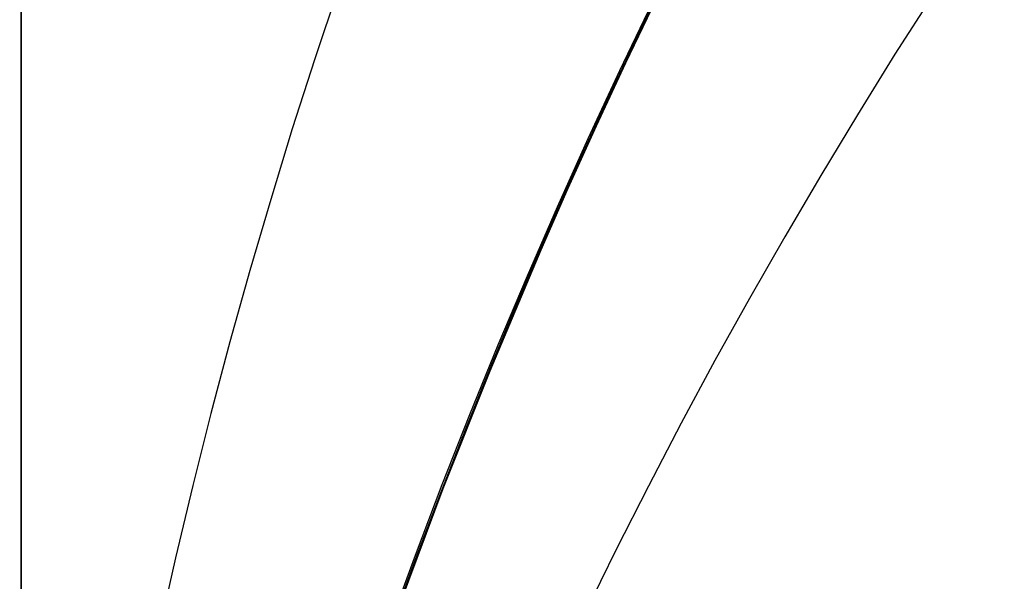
# Model space of a CAD drawing. Extents: x -15 to 7, y 1 to 148.
# Tile 113 of 194: x -7.8452 to -7.7197, y 140.2606 to 140.3322. Entities that reach past the tile are written whole.
import ezdxf

# ---------------------------------------------------------------- set-up
doc = ezdxf.new("R2010")
doc.units = 0
doc.layers.add('DEFAULT', color=7, linetype='CONTINUOUS')

msp = doc.modelspace()

# ---------------------------------------------------------------- linework, layer by layer
at = {"layer": 'DEFAULT', "color": 254}
for p, q in [((-7.76214, 140.33891, -50.44495), (-7.76631, 140.33035, -50.45305)), ((-7.76214, 140.33891, -54.44495), (-7.76631, 140.33035, -54.45305)), ((-7.76214, 140.33891, -58.44495), (-7.76631, 140.33035, -58.45305)), ((-7.76214, 140.33891, -62.44495), (-7.76631, 140.33035, -62.45305)), ((-7.76214, 140.33891, -66.44495), (-7.76631, 140.33035, -66.45305)), ((-7.76214, 140.33891, -70.44495), (-7.76631, 140.33035, -70.45305)), ((-7.76214, 140.33891, -74.44495), (-7.76631, 140.33035, -74.45305)), ((-7.76214, 140.33891, -78.44495), (-7.76631, 140.33035, -78.45305)), ((-7.76214, 140.33891, -82.44495), (-7.76631, 140.33035, -82.45305)), ((-7.76214, 140.33891, -86.44495), (-7.76631, 140.33035, -86.45305)), ((-7.76214, 140.33891, -90.44495), (-7.76631, 140.33035, -90.45305)), ((-7.76214, 140.33891, -94.44495), (-7.76631, 140.33035, -94.45305)), ((-7.76214, 140.33891, -98.44495), (-7.76631, 140.33035, -98.45305)), ((-7.76214, 140.33891, -46.44495), (-7.76631, 140.33035, -46.45305)), ((-7.76629, 140.3304, -48.48344), (-7.76209, 140.33902, -48.49159)), ((-7.76629, 140.3304, -52.48344), (-7.76209, 140.33902, -52.49159)), ((-7.76629, 140.3304, -56.48344), (-7.76209, 140.33902, -56.49159)), ((-7.76629, 140.3304, -60.48344), (-7.76209, 140.33902, -60.49159)), ((-7.76629, 140.3304, -64.48344), (-7.76209, 140.33902, -64.49159)), ((-7.76629, 140.3304, -68.48344), (-7.76209, 140.33902, -68.49159)), ((-7.76629, 140.3304, -72.48344), (-7.76209, 140.33902, -72.49159)), ((-7.76629, 140.3304, -76.48344), (-7.76209, 140.33902, -76.49159)), ((-7.76629, 140.3304, -80.48344), (-7.76209, 140.33902, -80.49159)), ((-7.76629, 140.3304, -84.48344), (-7.76209, 140.33902, -84.49159)), ((-7.76629, 140.3304, -88.48344), (-7.76209, 140.33902, -88.49159)), ((-7.76629, 140.3304, -92.48344), (-7.76209, 140.33902, -92.49159)), ((-7.76629, 140.3304, -96.48344), (-7.76209, 140.33902, -96.49159)), ((-7.76629, 140.3304, -100.48344), (-7.76209, 140.33902, -100.49159)), ((-7.76411, 140.33472, -98.44849), (-7.76799, 140.32662, -98.4562)), ((-7.76411, 140.33472, -94.44849), (-7.76799, 140.32662, -94.4562)), ((-7.76411, 140.33472, -90.44849), (-7.76799, 140.32662, -90.4562)), ((-7.76411, 140.33472, -86.44849), (-7.76799, 140.32662, -86.4562)), ((-7.76411, 140.33472, -82.44849), (-7.76799, 140.32662, -82.4562)), ((-7.76411, 140.33472, -78.44849), (-7.76799, 140.32662, -78.4562)), ((-7.76411, 140.33472, -74.44849), (-7.76799, 140.32662, -74.4562)), ((-7.76411, 140.33472, -70.44849), (-7.76799, 140.32662, -70.4562)), ((-7.76411, 140.33472, -66.44849), (-7.76799, 140.32662, -66.4562)), ((-7.76411, 140.33472, -62.44849), (-7.76799, 140.32662, -62.4562)), ((-7.76411, 140.33472, -58.44849), (-7.76799, 140.32662, -58.4562)), ((-7.76411, 140.33472, -54.44849), (-7.76799, 140.32662, -54.4562)), ((-7.76411, 140.33472, -50.44849), (-7.76799, 140.32662, -50.4562)), ((-7.76411, 140.33472, -46.44849), (-7.76799, 140.32662, -46.4562)), ((-7.76799, 140.3266, -100.48021), (-7.76411, 140.3347, -100.48792)), ((-7.76799, 140.3266, -96.48021), (-7.76411, 140.3347, -96.48792)), ((-7.76799, 140.3266, -92.48021), (-7.76411, 140.3347, -92.48792)), ((-7.76799, 140.3266, -88.48021), (-7.76411, 140.3347, -88.48792)), ((-7.76799, 140.3266, -84.48021), (-7.76411, 140.3347, -84.48792)), ((-7.76799, 140.3266, -80.48021), (-7.76411, 140.3347, -80.48792)), ((-7.76799, 140.3266, -76.48021), (-7.76411, 140.3347, -76.48792)), ((-7.76799, 140.3266, -72.48021), (-7.76411, 140.3347, -72.48792)), ((-7.76799, 140.3266, -68.48021), (-7.76411, 140.3347, -68.48792)), ((-7.76799, 140.3266, -64.48021), (-7.76411, 140.3347, -64.48792)), ((-7.76799, 140.3266, -60.48021), (-7.76411, 140.3347, -60.48792)), ((-7.76799, 140.3266, -56.48021), (-7.76411, 140.3347, -56.48792)), ((-7.76799, 140.3266, -52.48021), (-7.76411, 140.3347, -52.48792)), ((-7.76799, 140.3266, -48.48021), (-7.76411, 140.3347, -48.48792)), ((-7.77034, 140.32181, -48.4751), (-7.76629, 140.3304, -48.48344)), ((-7.77034, 140.32181, -52.4751), (-7.76629, 140.3304, -52.48344)), ((-7.77034, 140.32181, -56.4751), (-7.76629, 140.3304, -56.48344)), ((-7.77034, 140.32181, -60.4751), (-7.76629, 140.3304, -60.48344)), ((-7.77034, 140.32181, -64.4751), (-7.76629, 140.3304, -64.48344)), ((-7.77034, 140.32181, -68.4751), (-7.76629, 140.3304, -68.48344)), ((-7.77034, 140.32181, -72.4751), (-7.76629, 140.3304, -72.48344)), ((-7.77034, 140.32181, -76.4751), (-7.76629, 140.3304, -76.48344)), ((-7.77034, 140.32181, -80.4751), (-7.76629, 140.3304, -80.48344)), ((-7.77034, 140.32181, -84.4751), (-7.76629, 140.3304, -84.48344)), ((-7.77034, 140.32181, -88.4751), (-7.76629, 140.3304, -88.48344)), ((-7.77034, 140.32181, -92.4751), (-7.76629, 140.3304, -92.48344)), ((-7.77034, 140.32181, -96.4751), (-7.76629, 140.3304, -96.48344)), ((-7.77034, 140.32181, -100.4751), (-7.76629, 140.3304, -100.48344)), ((-7.76631, 140.33035, -50.45305), (-7.77034, 140.32183, -50.46134)), ((-7.76631, 140.33035, -54.45305), (-7.77034, 140.32183, -54.46134)), ((-7.76631, 140.33035, -58.45305), (-7.77034, 140.32183, -58.46134)), ((-7.76631, 140.33035, -62.45305), (-7.77034, 140.32183, -62.46134)), ((-7.76631, 140.33035, -66.45305), (-7.77034, 140.32183, -66.46134)), ((-7.76631, 140.33035, -70.45305), (-7.77034, 140.32183, -70.46134)), ((-7.76631, 140.33035, -74.45305), (-7.77034, 140.32183, -74.46134)), ((-7.76631, 140.33035, -78.45305), (-7.77034, 140.32183, -78.46134)), ((-7.76631, 140.33035, -82.45305), (-7.77034, 140.32183, -82.46134)), ((-7.76631, 140.33035, -86.45305), (-7.77034, 140.32183, -86.46134)), ((-7.76631, 140.33035, -90.45305), (-7.77034, 140.32183, -90.46134)), ((-7.76631, 140.33035, -94.45305), (-7.77034, 140.32183, -94.46134)), ((-7.76631, 140.33035, -98.45305), (-7.77034, 140.32183, -98.46134)), ((-7.76631, 140.33035, -46.45305), (-7.77034, 140.32183, -46.46134)), ((-7.76799, 140.32662, -98.4562), (-7.77172, 140.3186, -98.46405)), ((-7.76799, 140.32662, -94.4562), (-7.77172, 140.3186, -94.46405)), ((-7.76799, 140.32662, -90.4562), (-7.77172, 140.3186, -90.46405)), ((-7.76799, 140.32662, -86.4562), (-7.77172, 140.3186, -86.46405)), ((-7.76799, 140.32662, -82.4562), (-7.77172, 140.3186, -82.46405)), ((-7.76799, 140.32662, -78.4562), (-7.77172, 140.3186, -78.46405)), ((-7.76799, 140.32662, -74.4562), (-7.77172, 140.3186, -74.46405)), ((-7.76799, 140.32662, -70.4562), (-7.77172, 140.3186, -70.46405)), ((-7.76799, 140.32662, -66.4562), (-7.77172, 140.3186, -66.46405)), ((-7.76799, 140.32662, -62.4562), (-7.77172, 140.3186, -62.46405)), ((-7.76799, 140.32662, -58.4562), (-7.77172, 140.3186, -58.46405)), ((-7.76799, 140.32662, -54.4562), (-7.77172, 140.3186, -54.46405)), ((-7.76799, 140.32662, -50.4562), (-7.77172, 140.3186, -50.46405)), ((-7.76799, 140.32662, -46.4562), (-7.77172, 140.3186, -46.46405)), ((-7.77172, 140.31858, -100.47236), (-7.76799, 140.3266, -100.48021)), ((-7.77172, 140.31858, -96.47236), (-7.76799, 140.3266, -96.48021)), ((-7.77172, 140.31858, -92.47236), (-7.76799, 140.3266, -92.48021)), ((-7.77172, 140.31858, -88.47236), (-7.76799, 140.3266, -88.48021)), ((-7.77172, 140.31858, -84.47236), (-7.76799, 140.3266, -84.48021)), ((-7.77172, 140.31858, -80.47236), (-7.76799, 140.3266, -80.48021)), ((-7.77172, 140.31858, -76.47236), (-7.76799, 140.3266, -76.48021)), ((-7.77172, 140.31858, -72.47236), (-7.76799, 140.3266, -72.48021)), ((-7.77172, 140.31858, -68.47236), (-7.76799, 140.3266, -68.48021)), ((-7.77172, 140.31858, -64.47236), (-7.76799, 140.3266, -64.48021)), ((-7.77172, 140.31858, -60.47236), (-7.76799, 140.3266, -60.48021)), ((-7.77172, 140.31858, -56.47236), (-7.76799, 140.3266, -56.48021)), ((-7.77172, 140.31858, -52.47236), (-7.76799, 140.3266, -52.48021)), ((-7.77172, 140.31858, -48.47236), (-7.76799, 140.3266, -48.48021)), ((-7.77423, 140.31334, -48.46664), (-7.77034, 140.32181, -48.4751)), ((-7.77423, 140.31334, -52.46664), (-7.77034, 140.32181, -52.4751)), ((-7.77423, 140.31334, -56.46664), (-7.77034, 140.32181, -56.4751)), ((-7.77423, 140.31334, -60.46664), (-7.77034, 140.32181, -60.4751)), ((-7.77423, 140.31334, -64.46664), (-7.77034, 140.32181, -64.4751)), ((-7.77423, 140.31334, -68.46664), (-7.77034, 140.32181, -68.4751)), ((-7.77423, 140.31334, -72.46664), (-7.77034, 140.32181, -72.4751)), ((-7.77423, 140.31334, -76.46664), (-7.77034, 140.32181, -76.4751)), ((-7.77423, 140.31334, -80.46664), (-7.77034, 140.32181, -80.4751)), ((-7.77423, 140.31334, -84.46664), (-7.77034, 140.32181, -84.4751)), ((-7.77423, 140.31334, -88.46664), (-7.77034, 140.32181, -88.4751)), ((-7.77423, 140.31334, -92.46664), (-7.77034, 140.32181, -92.4751)), ((-7.77423, 140.31334, -96.46664), (-7.77034, 140.32181, -96.4751)), ((-7.77423, 140.31334, -100.46664), (-7.77034, 140.32181, -100.4751)), ((-7.77034, 140.32183, -50.46134), (-7.77421, 140.31338, -50.46979)), ((-7.77034, 140.32183, -54.46134), (-7.77421, 140.31338, -54.46979)), ((-7.77034, 140.32183, -58.46134), (-7.77421, 140.31338, -58.46979)), ((-7.77034, 140.32183, -62.46134), (-7.77421, 140.31338, -62.46979)), ((-7.77034, 140.32183, -66.46134), (-7.77421, 140.31338, -66.46979)), ((-7.77034, 140.32183, -70.46134), (-7.77421, 140.31338, -70.46979)), ((-7.77034, 140.32183, -74.46134), (-7.77421, 140.31338, -74.46979)), ((-7.77034, 140.32183, -78.46134), (-7.77421, 140.31338, -78.46979)), ((-7.77034, 140.32183, -82.46134), (-7.77421, 140.31338, -82.46979)), ((-7.77034, 140.32183, -86.46134), (-7.77421, 140.31338, -86.46979)), ((-7.77034, 140.32183, -90.46134), (-7.77421, 140.31338, -90.46979)), ((-7.77034, 140.32183, -94.46134), (-7.77421, 140.31338, -94.46979)), ((-7.77034, 140.32183, -98.46134), (-7.77421, 140.31338, -98.46979)), ((-7.77034, 140.32183, -46.46134), (-7.77421, 140.31338, -46.46979)), ((-7.77532, 140.31065, -100.46439), (-7.77172, 140.31858, -100.47236)), ((-7.77532, 140.31065, -96.46439), (-7.77172, 140.31858, -96.47236)), ((-7.77532, 140.31065, -92.46439), (-7.77172, 140.31858, -92.47236)), ((-7.77532, 140.31065, -88.46439), (-7.77172, 140.31858, -88.47236)), ((-7.77532, 140.31065, -84.46439), (-7.77172, 140.31858, -84.47236)), ((-7.77532, 140.31065, -80.46439), (-7.77172, 140.31858, -80.47236)), ((-7.77532, 140.31065, -76.46439), (-7.77172, 140.31858, -76.47236)), ((-7.77532, 140.31065, -72.46439), (-7.77172, 140.31858, -72.47236)), ((-7.77532, 140.31065, -68.46439), (-7.77172, 140.31858, -68.47236)), ((-7.77532, 140.31065, -64.46439), (-7.77172, 140.31858, -64.47236)), ((-7.77532, 140.31065, -60.46439), (-7.77172, 140.31858, -60.47236)), ((-7.77532, 140.31065, -56.46439), (-7.77172, 140.31858, -56.47236)), ((-7.77532, 140.31065, -52.46439), (-7.77172, 140.31858, -52.47236)), ((-7.77532, 140.31065, -48.46439), (-7.77172, 140.31858, -48.47236)), ((-7.77172, 140.3186, -98.46405), (-7.77531, 140.31066, -98.47202)), ((-7.77172, 140.3186, -94.46405), (-7.77531, 140.31066, -94.47202)), ((-7.77172, 140.3186, -90.46405), (-7.77531, 140.31066, -90.47202)), ((-7.77172, 140.3186, -86.46405), (-7.77531, 140.31066, -86.47202)), ((-7.77172, 140.3186, -82.46405), (-7.77531, 140.31066, -82.47202)), ((-7.77172, 140.3186, -78.46405), (-7.77531, 140.31066, -78.47202)), ((-7.77172, 140.3186, -74.46405), (-7.77531, 140.31066, -74.47202)), ((-7.77172, 140.3186, -70.46405), (-7.77531, 140.31066, -70.47202)), ((-7.77172, 140.3186, -66.46405), (-7.77531, 140.31066, -66.47202)), ((-7.77172, 140.3186, -62.46405), (-7.77531, 140.31066, -62.47202)), ((-7.77172, 140.3186, -58.46405), (-7.77531, 140.31066, -58.47202)), ((-7.77172, 140.3186, -54.46405), (-7.77531, 140.31066, -54.47202)), ((-7.77172, 140.3186, -50.46405), (-7.77531, 140.31066, -50.47202)), ((-7.77172, 140.3186, -46.46405), (-7.77531, 140.31066, -46.47202)), ((-7.77796, 140.30492, -48.45799), (-7.77423, 140.31334, -48.46664)), ((-7.77796, 140.30492, -52.45799), (-7.77423, 140.31334, -52.46664)), ((-7.77796, 140.30492, -56.45799), (-7.77423, 140.31334, -56.46664)), ((-7.77796, 140.30492, -60.45799), (-7.77423, 140.31334, -60.46664)), ((-7.77796, 140.30492, -64.45799), (-7.77423, 140.31334, -64.46664)), ((-7.77796, 140.30492, -68.45799), (-7.77423, 140.31334, -68.46664)), ((-7.77796, 140.30492, -72.45799), (-7.77423, 140.31334, -72.46664)), ((-7.77796, 140.30492, -76.45799), (-7.77423, 140.31334, -76.46664)), ((-7.77796, 140.30492, -80.45799), (-7.77423, 140.31334, -80.46664)), ((-7.77796, 140.30492, -84.45799), (-7.77423, 140.31334, -84.46664)), ((-7.77796, 140.30492, -88.45799), (-7.77423, 140.31334, -88.46664)), ((-7.77796, 140.30492, -92.45799), (-7.77423, 140.31334, -92.46664)), ((-7.77796, 140.30492, -96.45799), (-7.77423, 140.31334, -96.46664)), ((-7.77796, 140.30492, -100.45799), (-7.77423, 140.31334, -100.46664)), ((-7.77421, 140.31338, -50.46979), (-7.77793, 140.30498, -50.47843)), ((-7.77421, 140.31338, -54.46979), (-7.77793, 140.30498, -54.47843)), ((-7.77421, 140.31338, -58.46979), (-7.77793, 140.30498, -58.47843)), ((-7.77421, 140.31338, -62.46979), (-7.77793, 140.30498, -62.47843)), ((-7.77421, 140.31338, -66.46979), (-7.77793, 140.30498, -66.47843)), ((-7.77421, 140.31338, -70.46979), (-7.77793, 140.30498, -70.47843)), ((-7.77421, 140.31338, -74.46979), (-7.77793, 140.30498, -74.47843)), ((-7.77421, 140.31338, -78.46979), (-7.77793, 140.30498, -78.47843)), ((-7.77421, 140.31338, -82.46979), (-7.77793, 140.30498, -82.47843)), ((-7.77421, 140.31338, -86.46979), (-7.77793, 140.30498, -86.47843)), ((-7.77421, 140.31338, -90.46979), (-7.77793, 140.30498, -90.47843)), ((-7.77421, 140.31338, -94.46979), (-7.77793, 140.30498, -94.47843)), ((-7.77421, 140.31338, -98.46979), (-7.77793, 140.30498, -98.47843)), ((-7.77421, 140.31338, -46.46979), (-7.77793, 140.30498, -46.47843)), ((-7.77531, 140.31066, -98.47202), (-7.77877, 140.30281, -98.48012)), ((-7.77531, 140.31066, -94.47202), (-7.77877, 140.30281, -94.48012)), ((-7.77531, 140.31066, -90.47202), (-7.77877, 140.30281, -90.48012)), ((-7.77531, 140.31066, -86.47202), (-7.77877, 140.30281, -86.48012)), ((-7.77531, 140.31066, -82.47202), (-7.77877, 140.30281, -82.48012)), ((-7.77531, 140.31066, -78.47202), (-7.77877, 140.30281, -78.48012)), ((-7.77531, 140.31066, -74.47202), (-7.77877, 140.30281, -74.48012)), ((-7.77531, 140.31066, -70.47202), (-7.77877, 140.30281, -70.48012)), ((-7.77531, 140.31066, -66.47202), (-7.77877, 140.30281, -66.48012)), ((-7.77531, 140.31066, -62.47202), (-7.77877, 140.30281, -62.48012)), ((-7.77531, 140.31066, -58.47202), (-7.77877, 140.30281, -58.48012)), ((-7.77531, 140.31066, -54.47202), (-7.77877, 140.30281, -54.48012)), ((-7.77531, 140.31066, -50.47202), (-7.77877, 140.30281, -50.48012)), ((-7.77531, 140.31066, -46.47202), (-7.77877, 140.30281, -46.48012)), ((-7.77877, 140.3028, -100.45629), (-7.77532, 140.31065, -100.46439)), ((-7.77877, 140.3028, -96.45629), (-7.77532, 140.31065, -96.46439)), ((-7.77877, 140.3028, -92.45629), (-7.77532, 140.31065, -92.46439)), ((-7.77877, 140.3028, -88.45629), (-7.77532, 140.31065, -88.46439)), ((-7.77877, 140.3028, -84.45629), (-7.77532, 140.31065, -84.46439)), ((-7.77877, 140.3028, -80.45629), (-7.77532, 140.31065, -80.46439)), ((-7.77877, 140.3028, -76.45629), (-7.77532, 140.31065, -76.46439)), ((-7.77877, 140.3028, -72.45629), (-7.77532, 140.31065, -72.46439)), ((-7.77877, 140.3028, -68.45629), (-7.77532, 140.31065, -68.46439)), ((-7.77877, 140.3028, -64.45629), (-7.77532, 140.31065, -64.46439)), ((-7.77877, 140.3028, -60.45629), (-7.77532, 140.31065, -60.46439)), ((-7.77877, 140.3028, -56.45629), (-7.77532, 140.31065, -56.46439)), ((-7.77877, 140.3028, -52.45629), (-7.77532, 140.31065, -52.46439)), ((-7.77877, 140.3028, -48.45629), (-7.77532, 140.31065, -48.46439)), ((-7.78156, 140.29655, -48.44915), (-7.77796, 140.30492, -48.45799)), ((-7.78156, 140.29655, -52.44915), (-7.77796, 140.30492, -52.45799)), ((-7.78156, 140.29655, -56.44915), (-7.77796, 140.30492, -56.45799)), ((-7.78156, 140.29655, -60.44915), (-7.77796, 140.30492, -60.45799)), ((-7.78156, 140.29655, -64.44915), (-7.77796, 140.30492, -64.45799)), ((-7.78156, 140.29655, -68.44915), (-7.77796, 140.30492, -68.45799)), ((-7.78156, 140.29655, -72.44915), (-7.77796, 140.30492, -72.45799)), ((-7.78156, 140.29655, -76.44915), (-7.77796, 140.30492, -76.45799)), ((-7.78156, 140.29655, -80.44915), (-7.77796, 140.30492, -80.45799)), ((-7.78156, 140.29655, -84.44915), (-7.77796, 140.30492, -84.45799)), ((-7.78156, 140.29655, -88.44915), (-7.77796, 140.30492, -88.45799)), ((-7.78156, 140.29655, -92.44915), (-7.77796, 140.30492, -92.45799)), ((-7.78156, 140.29655, -96.44915), (-7.77796, 140.30492, -96.45799)), ((-7.78156, 140.29655, -100.44915), (-7.77796, 140.30492, -100.45799)), ((-7.77793, 140.30498, -50.47843), (-7.78152, 140.29664, -50.48725)), ((-7.77793, 140.30498, -54.47843), (-7.78152, 140.29664, -54.48725)), ((-7.77793, 140.30498, -58.47843), (-7.78152, 140.29664, -58.48725)), ((-7.77793, 140.30498, -62.47843), (-7.78152, 140.29664, -62.48725)), ((-7.77793, 140.30498, -66.47843), (-7.78152, 140.29664, -66.48725)), ((-7.77793, 140.30498, -70.47843), (-7.78152, 140.29664, -70.48725)), ((-7.77793, 140.30498, -74.47843), (-7.78152, 140.29664, -74.48725)), ((-7.77793, 140.30498, -78.47843), (-7.78152, 140.29664, -78.48725)), ((-7.77793, 140.30498, -82.47843), (-7.78152, 140.29664, -82.48725)), ((-7.77793, 140.30498, -86.47843), (-7.78152, 140.29664, -86.48725)), ((-7.77793, 140.30498, -90.47843), (-7.78152, 140.29664, -90.48725)), ((-7.77793, 140.30498, -94.47843), (-7.78152, 140.29664, -94.48725)), ((-7.77793, 140.30498, -98.47843), (-7.78152, 140.29664, -98.48725)), ((-7.77793, 140.30498, -46.47843), (-7.78152, 140.29664, -46.48725)), ((-7.77877, 140.30281, -98.48012), (-7.78526, 140.28739, -98.4967)), ((-7.77877, 140.30281, -94.48012), (-7.78526, 140.28739, -94.4967)), ((-7.77877, 140.30281, -90.48012), (-7.78526, 140.28739, -90.4967)), ((-7.77877, 140.30281, -86.48012), (-7.78526, 140.28739, -86.4967)), ((-7.77877, 140.30281, -82.48012), (-7.78526, 140.28739, -82.4967)), ((-7.77877, 140.30281, -78.48012), (-7.78526, 140.28739, -78.4967)), ((-7.77877, 140.30281, -74.48012), (-7.78526, 140.28739, -74.4967)), ((-7.77877, 140.30281, -70.48012), (-7.78526, 140.28739, -70.4967)), ((-7.77877, 140.30281, -66.48012), (-7.78526, 140.28739, -66.4967)), ((-7.77877, 140.30281, -62.48012), (-7.78526, 140.28739, -62.4967)), ((-7.77877, 140.30281, -58.48012), (-7.78526, 140.28739, -58.4967)), ((-7.77877, 140.30281, -54.48012), (-7.78526, 140.28739, -54.4967)), ((-7.77877, 140.30281, -50.48012), (-7.78526, 140.28739, -50.4967)), ((-7.77877, 140.30281, -46.48012), (-7.78526, 140.28739, -46.4967)), ((-7.78526, 140.28738, -100.43971), (-7.77877, 140.3028, -100.45629)), ((-7.78526, 140.28738, -96.43971), (-7.77877, 140.3028, -96.45629)), ((-7.78526, 140.28738, -92.43971), (-7.77877, 140.3028, -92.45629)), ((-7.78526, 140.28738, -88.43971), (-7.77877, 140.3028, -88.45629)), ((-7.78526, 140.28738, -84.43971), (-7.77877, 140.3028, -84.45629)), ((-7.78526, 140.28738, -80.43971), (-7.77877, 140.3028, -80.45629)), ((-7.78526, 140.28738, -76.43971), (-7.77877, 140.3028, -76.45629)), ((-7.78526, 140.28738, -72.43971), (-7.77877, 140.3028, -72.45629)), ((-7.78526, 140.28738, -68.43971), (-7.77877, 140.3028, -68.45629)), ((-7.78526, 140.28738, -64.43971), (-7.77877, 140.3028, -64.45629)), ((-7.78526, 140.28738, -60.43971), (-7.77877, 140.3028, -60.45629)), ((-7.78526, 140.28738, -56.43971), (-7.77877, 140.3028, -56.45629)), ((-7.78526, 140.28738, -52.43971), (-7.77877, 140.3028, -52.45629)), ((-7.78526, 140.28738, -48.43971), (-7.77877, 140.3028, -48.45629)), ((-7.78502, 140.28825, -48.44013), (-7.78156, 140.29655, -48.44915)), ((-7.78502, 140.28825, -52.44013), (-7.78156, 140.29655, -52.44915)), ((-7.78502, 140.28825, -56.44013), (-7.78156, 140.29655, -56.44915)), ((-7.78502, 140.28825, -60.44013), (-7.78156, 140.29655, -60.44915)), ((-7.78502, 140.28825, -64.44013), (-7.78156, 140.29655, -64.44915)), ((-7.78502, 140.28825, -68.44013), (-7.78156, 140.29655, -68.44915)), ((-7.78502, 140.28825, -72.44013), (-7.78156, 140.29655, -72.44915)), ((-7.78502, 140.28825, -76.44013), (-7.78156, 140.29655, -76.44915)), ((-7.78502, 140.28825, -80.44013), (-7.78156, 140.29655, -80.44915)), ((-7.78502, 140.28825, -84.44013), (-7.78156, 140.29655, -84.44915)), ((-7.78502, 140.28825, -88.44013), (-7.78156, 140.29655, -88.44915)), ((-7.78502, 140.28825, -92.44013), (-7.78156, 140.29655, -92.44915)), ((-7.78502, 140.28825, -96.44013), (-7.78156, 140.29655, -96.44915)), ((-7.78502, 140.28825, -100.44013), (-7.78156, 140.29655, -100.44915)), ((-7.78152, 140.29664, -50.48725), (-7.78497, 140.28836, -50.49626)), ((-7.78152, 140.29664, -54.48725), (-7.78497, 140.28836, -54.49626)), ((-7.78152, 140.29664, -58.48725), (-7.78497, 140.28836, -58.49626)), ((-7.78152, 140.29664, -62.48725), (-7.78497, 140.28836, -62.49626)), ((-7.78152, 140.29664, -66.48725), (-7.78497, 140.28836, -66.49626)), ((-7.78152, 140.29664, -70.48725), (-7.78497, 140.28836, -70.49626)), ((-7.78152, 140.29664, -74.48725), (-7.78497, 140.28836, -74.49626)), ((-7.78152, 140.29664, -78.48725), (-7.78497, 140.28836, -78.49626)), ((-7.78152, 140.29664, -82.48725), (-7.78497, 140.28836, -82.49626)), ((-7.78152, 140.29664, -86.48725), (-7.78497, 140.28836, -86.49626)), ((-7.78152, 140.29664, -90.48725), (-7.78497, 140.28836, -90.49626)), ((-7.78152, 140.29664, -94.48725), (-7.78497, 140.28836, -94.49626)), ((-7.78152, 140.29664, -98.48725), (-7.78497, 140.28836, -98.49626)), ((-7.78152, 140.29664, -46.48725), (-7.78497, 140.28836, -46.49626)), ((-7.78834, 140.28003, -48.43092), (-7.78502, 140.28825, -48.44013)), ((-7.78834, 140.28003, -52.43092), (-7.78502, 140.28825, -52.44013)), ((-7.78834, 140.28003, -56.43092), (-7.78502, 140.28825, -56.44013)), ((-7.78834, 140.28003, -60.43092), (-7.78502, 140.28825, -60.44013)), ((-7.78834, 140.28003, -64.43092), (-7.78502, 140.28825, -64.44013)), ((-7.78834, 140.28003, -68.43092), (-7.78502, 140.28825, -68.44013)), ((-7.78834, 140.28003, -72.43092), (-7.78502, 140.28825, -72.44013)), ((-7.78834, 140.28003, -76.43092), (-7.78502, 140.28825, -76.44013)), ((-7.78834, 140.28003, -80.43092), (-7.78502, 140.28825, -80.44013)), ((-7.78834, 140.28003, -84.43092), (-7.78502, 140.28825, -84.44013)), ((-7.78834, 140.28003, -88.43092), (-7.78502, 140.28825, -88.44013)), ((-7.78834, 140.28003, -92.43092), (-7.78502, 140.28825, -92.44013)), ((-7.78834, 140.28003, -96.43092), (-7.78502, 140.28825, -96.44013)), ((-7.78834, 140.28003, -100.43092), (-7.78502, 140.28825, -100.44013)), ((-7.78497, 140.28836, -50.49626), (-7.78829, 140.28015, -50.50546)), ((-7.78497, 140.28836, -54.49626), (-7.78829, 140.28015, -54.50546)), ((-7.78497, 140.28836, -58.49626), (-7.78829, 140.28015, -58.50546)), ((-7.78497, 140.28836, -62.49626), (-7.78829, 140.28015, -62.50546)), ((-7.78497, 140.28836, -66.49626), (-7.78829, 140.28015, -66.50546)), ((-7.78497, 140.28836, -70.49626), (-7.78829, 140.28015, -70.50546)), ((-7.78497, 140.28836, -74.49626), (-7.78829, 140.28015, -74.50546)), ((-7.78497, 140.28836, -78.49626), (-7.78829, 140.28015, -78.50546)), ((-7.78497, 140.28836, -82.49626), (-7.78829, 140.28015, -82.50546)), ((-7.78497, 140.28836, -86.49626), (-7.78829, 140.28015, -86.50546)), ((-7.78497, 140.28836, -90.49626), (-7.78829, 140.28015, -90.50546)), ((-7.78497, 140.28836, -94.49626), (-7.78829, 140.28015, -94.50546)), ((-7.78497, 140.28836, -98.49626), (-7.78829, 140.28015, -98.50546)), ((-7.78497, 140.28836, -46.49626), (-7.78829, 140.28015, -46.50546)), ((-7.78526, 140.28739, -98.4967), (-7.79124, 140.27237, -98.51376)), ((-7.78526, 140.28739, -94.4967), (-7.79124, 140.27237, -94.51376)), ((-7.78526, 140.28739, -90.4967), (-7.79124, 140.27237, -90.51376)), ((-7.78526, 140.28739, -86.4967), (-7.79124, 140.27237, -86.51376)), ((-7.78526, 140.28739, -82.4967), (-7.79124, 140.27237, -82.51376)), ((-7.78526, 140.28739, -78.4967), (-7.79124, 140.27237, -78.51376)), ((-7.78526, 140.28739, -74.4967), (-7.79124, 140.27237, -74.51376)), ((-7.78526, 140.28739, -70.4967), (-7.79124, 140.27237, -70.51376)), ((-7.78526, 140.28739, -66.4967), (-7.79124, 140.27237, -66.51376)), ((-7.78526, 140.28739, -62.4967), (-7.79124, 140.27237, -62.51376)), ((-7.78526, 140.28739, -58.4967), (-7.79124, 140.27237, -58.51376)), ((-7.78526, 140.28739, -54.4967), (-7.79124, 140.27237, -54.51376)), ((-7.78526, 140.28739, -50.4967), (-7.79124, 140.27237, -50.51376)), ((-7.78526, 140.28739, -46.4967), (-7.79124, 140.27237, -46.51376)), ((-7.79124, 140.27237, -100.42266), (-7.78526, 140.28738, -100.43971)), ((-7.79124, 140.27237, -96.42266), (-7.78526, 140.28738, -96.43971)), ((-7.79124, 140.27237, -92.42266), (-7.78526, 140.28738, -92.43971)), ((-7.79124, 140.27237, -88.42266), (-7.78526, 140.28738, -88.43971)), ((-7.79124, 140.27237, -84.42266), (-7.78526, 140.28738, -84.43971)), ((-7.79124, 140.27237, -80.42266), (-7.78526, 140.28738, -80.43971)), ((-7.79124, 140.27237, -76.42266), (-7.78526, 140.28738, -76.43971)), ((-7.79124, 140.27237, -72.42266), (-7.78526, 140.28738, -72.43971)), ((-7.79124, 140.27237, -68.42266), (-7.78526, 140.28738, -68.43971)), ((-7.79124, 140.27237, -64.42266), (-7.78526, 140.28738, -64.43971)), ((-7.79124, 140.27237, -60.42266), (-7.78526, 140.28738, -60.43971)), ((-7.79124, 140.27237, -56.42266), (-7.78526, 140.28738, -56.43971)), ((-7.79124, 140.27237, -52.42266), (-7.78526, 140.28738, -52.43971)), ((-7.79124, 140.27237, -48.42266), (-7.78526, 140.28738, -48.43971)), ((-7.79152, 140.27188, -48.42154), (-7.78834, 140.28003, -48.43092)), ((-7.79152, 140.27188, -52.42154), (-7.78834, 140.28003, -52.43092)), ((-7.79152, 140.27188, -56.42154), (-7.78834, 140.28003, -56.43092)), ((-7.79152, 140.27188, -60.42154), (-7.78834, 140.28003, -60.43092)), ((-7.79152, 140.27188, -64.42154), (-7.78834, 140.28003, -64.43092)), ((-7.79152, 140.27188, -68.42154), (-7.78834, 140.28003, -68.43092)), ((-7.79152, 140.27188, -72.42154), (-7.78834, 140.28003, -72.43092)), ((-7.79152, 140.27188, -76.42154), (-7.78834, 140.28003, -76.43092)), ((-7.79152, 140.27188, -80.42154), (-7.78834, 140.28003, -80.43092)), ((-7.79152, 140.27188, -84.42154), (-7.78834, 140.28003, -84.43092)), ((-7.79152, 140.27188, -88.42154), (-7.78834, 140.28003, -88.43092)), ((-7.79152, 140.27188, -92.42154), (-7.78834, 140.28003, -92.43092)), ((-7.79152, 140.27188, -96.42154), (-7.78834, 140.28003, -96.43092)), ((-7.79152, 140.27188, -100.42154), (-7.78834, 140.28003, -100.43092)), ((-7.78829, 140.28015, -50.50546), (-7.79147, 140.27201, -50.51483)), ((-7.78829, 140.28015, -54.50546), (-7.79147, 140.27201, -54.51483)), ((-7.78829, 140.28015, -58.50546), (-7.79147, 140.27201, -58.51483)), ((-7.78829, 140.28015, -62.50546), (-7.79147, 140.27201, -62.51483)), ((-7.78829, 140.28015, -66.50546), (-7.79147, 140.27201, -66.51483)), ((-7.78829, 140.28015, -70.50546), (-7.79147, 140.27201, -70.51483)), ((-7.78829, 140.28015, -74.50546), (-7.79147, 140.27201, -74.51483)), ((-7.78829, 140.28015, -78.50546), (-7.79147, 140.27201, -78.51483)), ((-7.78829, 140.28015, -82.50546), (-7.79147, 140.27201, -82.51483)), ((-7.78829, 140.28015, -86.50546), (-7.79147, 140.27201, -86.51483)), ((-7.78829, 140.28015, -90.50546), (-7.79147, 140.27201, -90.51483)), ((-7.78829, 140.28015, -94.50546), (-7.79147, 140.27201, -94.51483)), ((-7.78829, 140.28015, -98.50546), (-7.79147, 140.27201, -98.51483)), ((-7.78829, 140.28015, -46.50546), (-7.79147, 140.27201, -46.51483)), ((-7.79124, 140.27237, -98.51376), (-7.79672, 140.25779, -98.53128)), ((-7.79124, 140.27237, -94.51376), (-7.79672, 140.25779, -94.53128)), ((-7.79124, 140.27237, -90.51376), (-7.79672, 140.25779, -90.53128)), ((-7.79124, 140.27237, -86.51376), (-7.79672, 140.25779, -86.53128)), ((-7.79124, 140.27237, -82.51376), (-7.79672, 140.25779, -82.53128)), ((-7.79124, 140.27237, -78.51376), (-7.79672, 140.25779, -78.53128)), ((-7.79124, 140.27237, -74.51376), (-7.79672, 140.25779, -74.53128)), ((-7.79124, 140.27237, -70.51376), (-7.79672, 140.25779, -70.53128)), ((-7.79124, 140.27237, -66.51376), (-7.79672, 140.25779, -66.53128)), ((-7.79124, 140.27237, -62.51376), (-7.79672, 140.25779, -62.53128)), ((-7.79124, 140.27237, -58.51376), (-7.79672, 140.25779, -58.53128)), ((-7.79124, 140.27237, -54.51376), (-7.79672, 140.25779, -54.53128)), ((-7.79124, 140.27237, -50.51376), (-7.79672, 140.25779, -50.53128)), ((-7.79124, 140.27237, -46.51376), (-7.79672, 140.25779, -46.53128)), ((-7.79671, 140.25779, -100.40514), (-7.79124, 140.27237, -100.42266)), ((-7.79671, 140.25779, -96.40514), (-7.79124, 140.27237, -96.42266)), ((-7.79671, 140.25779, -92.40514), (-7.79124, 140.27237, -92.42266)), ((-7.79671, 140.25779, -88.40514), (-7.79124, 140.27237, -88.42266)), ((-7.79671, 140.25779, -84.40514), (-7.79124, 140.27237, -84.42266)), ((-7.79671, 140.25779, -80.40514), (-7.79124, 140.27237, -80.42266)), ((-7.79671, 140.25779, -76.40514), (-7.79124, 140.27237, -76.42266)), ((-7.79671, 140.25779, -72.40514), (-7.79124, 140.27237, -72.42266)), ((-7.79671, 140.25779, -68.40514), (-7.79124, 140.27237, -68.42266)), ((-7.79671, 140.25779, -64.40514), (-7.79124, 140.27237, -64.42266)), ((-7.79671, 140.25779, -60.40514), (-7.79124, 140.27237, -60.42266)), ((-7.79671, 140.25779, -56.40514), (-7.79124, 140.27237, -56.42266)), ((-7.79671, 140.25779, -52.40514), (-7.79124, 140.27237, -52.42266)), ((-7.79671, 140.25779, -48.40514), (-7.79124, 140.27237, -48.42266)), ((-7.79458, 140.26382, -48.41197), (-7.79152, 140.27188, -48.42154)), ((-7.79458, 140.26382, -52.41197), (-7.79152, 140.27188, -52.42154)), ((-7.79458, 140.26382, -56.41197), (-7.79152, 140.27188, -56.42154)), ((-7.79458, 140.26382, -60.41197), (-7.79152, 140.27188, -60.42154)), ((-7.79458, 140.26382, -64.41197), (-7.79152, 140.27188, -64.42154)), ((-7.79458, 140.26382, -68.41197), (-7.79152, 140.27188, -68.42154)), ((-7.79458, 140.26382, -72.41197), (-7.79152, 140.27188, -72.42154)), ((-7.79458, 140.26382, -76.41197), (-7.79152, 140.27188, -76.42154)), ((-7.79458, 140.26382, -80.41197), (-7.79152, 140.27188, -80.42154)), ((-7.79458, 140.26382, -84.41197), (-7.79152, 140.27188, -84.42154)), ((-7.79458, 140.26382, -88.41197), (-7.79152, 140.27188, -88.42154)), ((-7.79458, 140.26382, -92.41197), (-7.79152, 140.27188, -92.42154)), ((-7.79458, 140.26382, -96.41197), (-7.79152, 140.27188, -96.42154)), ((-7.79458, 140.26382, -100.41197), (-7.79152, 140.27188, -100.42154)), ((-7.79147, 140.27201, -50.51483), (-7.79453, 140.26395, -50.5244)), ((-7.79147, 140.27201, -54.51483), (-7.79453, 140.26395, -54.5244)), ((-7.79147, 140.27201, -58.51483), (-7.79453, 140.26395, -58.5244)), ((-7.79147, 140.27201, -62.51483), (-7.79453, 140.26395, -62.5244)), ((-7.79147, 140.27201, -66.51483), (-7.79453, 140.26395, -66.5244)), ((-7.79147, 140.27201, -70.51483), (-7.79453, 140.26395, -70.5244)), ((-7.79147, 140.27201, -74.51483), (-7.79453, 140.26395, -74.5244)), ((-7.79147, 140.27201, -78.51483), (-7.79453, 140.26395, -78.5244)), ((-7.79147, 140.27201, -82.51483), (-7.79453, 140.26395, -82.5244)), ((-7.79147, 140.27201, -86.51483), (-7.79453, 140.26395, -86.5244)), ((-7.79147, 140.27201, -90.51483), (-7.79453, 140.26395, -90.5244)), ((-7.79147, 140.27201, -94.51483), (-7.79453, 140.26395, -94.5244)), ((-7.79147, 140.27201, -98.51483), (-7.79453, 140.26395, -98.5244)), ((-7.79147, 140.27201, -46.51483), (-7.79453, 140.26395, -46.5244)), ((-7.7975, 140.25585, -48.40222), (-7.79458, 140.26382, -48.41197)), ((-7.7975, 140.25585, -52.40222), (-7.79458, 140.26382, -52.41197)), ((-7.7975, 140.25585, -56.40222), (-7.79458, 140.26382, -56.41197)), ((-7.7975, 140.25585, -60.40222), (-7.79458, 140.26382, -60.41197)), ((-7.7975, 140.25585, -64.40222), (-7.79458, 140.26382, -64.41197)), ((-7.7975, 140.25585, -68.40222), (-7.79458, 140.26382, -68.41197)), ((-7.7975, 140.25585, -72.40222), (-7.79458, 140.26382, -72.41197)), ((-7.7975, 140.25585, -76.40222), (-7.79458, 140.26382, -76.41197)), ((-7.7975, 140.25585, -80.40222), (-7.79458, 140.26382, -80.41197)), ((-7.7975, 140.25585, -84.40222), (-7.79458, 140.26382, -84.41197)), ((-7.7975, 140.25585, -88.40222), (-7.79458, 140.26382, -88.41197)), ((-7.7975, 140.25585, -92.40222), (-7.79458, 140.26382, -92.41197)), ((-7.7975, 140.25585, -96.40222), (-7.79458, 140.26382, -96.41197)), ((-7.7975, 140.25585, -100.40222), (-7.79458, 140.26382, -100.41197)), ((-7.79453, 140.26395, -50.5244), (-7.79745, 140.25598, -50.53414)), ((-7.79453, 140.26395, -54.5244), (-7.79745, 140.25598, -54.53414)), ((-7.79453, 140.26395, -58.5244), (-7.79745, 140.25598, -58.53414)), ((-7.79453, 140.26395, -62.5244), (-7.79745, 140.25598, -62.53414)), ((-7.79453, 140.26395, -66.5244), (-7.79745, 140.25598, -66.53414)), ((-7.79453, 140.26395, -70.5244), (-7.79745, 140.25598, -70.53414)), ((-7.79453, 140.26395, -74.5244), (-7.79745, 140.25598, -74.53414)), ((-7.79453, 140.26395, -78.5244), (-7.79745, 140.25598, -78.53414)), ((-7.79453, 140.26395, -82.5244), (-7.79745, 140.25598, -82.53414)), ((-7.79453, 140.26395, -86.5244), (-7.79745, 140.25598, -86.53414)), ((-7.79453, 140.26395, -90.5244), (-7.79745, 140.25598, -90.53414)), ((-7.79453, 140.26395, -94.5244), (-7.79745, 140.25598, -94.53414)), ((-7.79453, 140.26395, -98.5244), (-7.79745, 140.25598, -98.53414)), ((-7.79453, 140.26395, -46.5244), (-7.79745, 140.25598, -46.53414))]:
    msp.add_line(p, q, dxfattribs=at)
at = {"layer": 'DEFAULT', "color": 254, "extrusion": (1, 0, 0)}
msp.add_arc((61.76599, -493.86387, -7.845), 495.44137, 80.2789025, 83.9349996, dxfattribs=at)
at = {"layer": 'DEFAULT', "color": 254, "extrusion": (1, 0, -1.53134e-16)}
msp.add_arc((139.65845, -12.33615, -7.845), 2.9, 270, 90, dxfattribs=at)
at = {"layer": 'DEFAULT', "color": 254, "extrusion": (1.52417e-05, 0.23551, 0.971872)}
msp.add_arc((7.05414, -146.11893, -8.14291), 0.79992, 271.63778, 0.03041, dxfattribs=at)
at = {"layer": 'DEFAULT', "color": 254}
for centre in [(-7.045, 139.98436, -43.22105), (-7.045, 139.98436, -100.72287)]:
    msp.add_arc(centre, 0.8, 91.5, 180, dxfattribs=at)
at = {"layer": 'DEFAULT', "color": 254, "extrusion": (-3.19625e-05, 0.333799, 0.942644)}
msp.add_arc((7.03172, -165.61702, -48.45263), 0.79988, 271.80494, 359.96718, dxfattribs=at)
at = {"layer": 'DEFAULT', "color": 254, "extrusion": (1.74798e-14, 0.62932, 0.777146)}
msp.add_arc((7.045, -172.3312, 9.37826), 0.8, 271.92985, 360, dxfattribs=at)
at = {"layer": 'DEFAULT', "color": 254, "extrusion": (1, -5.79326e-15, -6.25663e-15)}
msp.add_arc((143.78303, -43.221, -7.845), 3.79867, 152.7541, 180.00078, dxfattribs=at)

doc.saveas('drawing.dxf')
